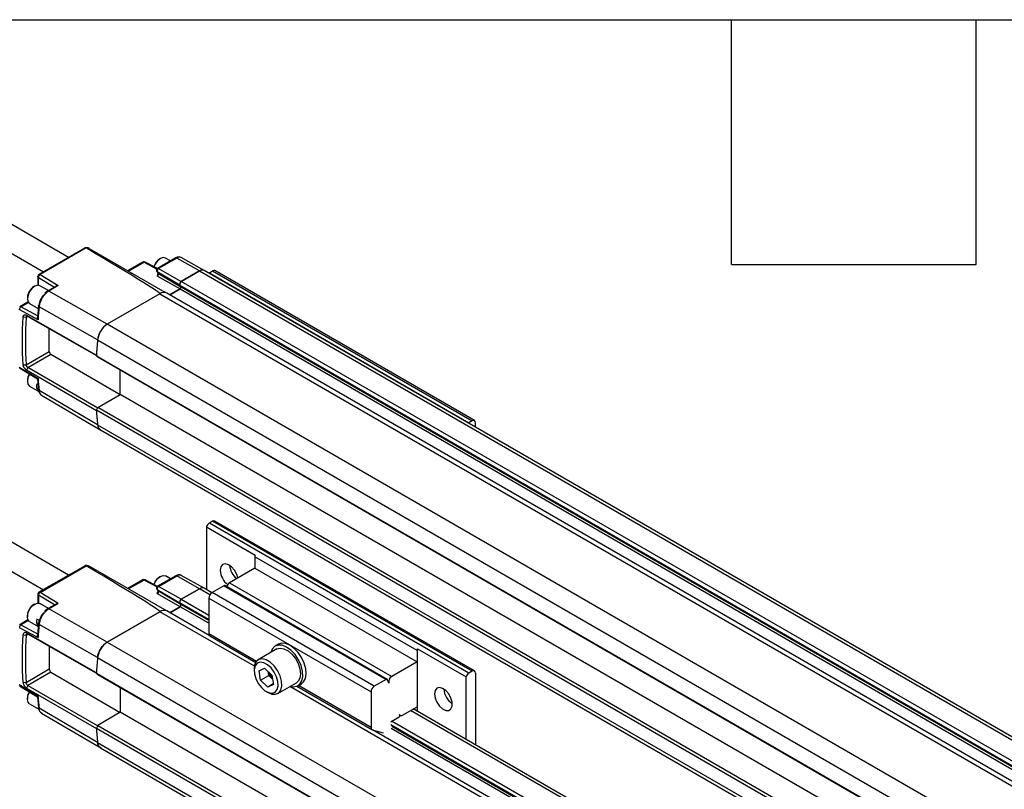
# Model space of a CAD drawing. Header units: millimetres. Extents: x 16 to 683, y 16 to 524.
# Tile 13 of 20: x 284 to 361, y 464 to 524. Entities that reach past the tile are written whole.
import ezdxf

# ---------------------------------------------------------------- set-up
doc = ezdxf.new("R2010")
doc.units = ezdxf.units.MM
doc.header["$LTSCALE"] = 2.5
doc.layers.add('TEXT', color=140, linetype='Continuous', lineweight=25)

msp = doc.modelspace()

# ---------------------------------------------------------------- linework, layer by layer
for p, q in [((288.143, 505.385), (279.52, 510.363)), ((278.538, 508.662), (286.178, 504.251)), ((289.42, 506.123), (285.831, 504.05)), ((289.509, 506.113), (285.919, 504.042)), ((289.737, 506.083), (295.628, 502.682)), ((293.919, 505.016), (292.752, 504.342)), ((292.804, 504.312), (294.007, 505.007)), ((294.007, 505.007), (295.014, 504.475)), ((295.05, 504.512), (294.092, 505.019)), ((294.092, 505.019), (294.094, 505.018)), ((296.479, 505.342), (295.051, 504.518)), ((296.567, 505.333), (295.14, 504.51)), ((295.286, 505.289), (295.23, 505.256)), ((296.072, 505.107), (295.688, 505.328)), ((298.336, 504.33), (296.567, 505.333)), ((298.691, 504.367), (296.911, 505.369)), ((294.997, 504.311), (295.092, 504.17)), ((296.799, 503.226), (295.043, 504.264)), ((295.043, 504.264), (295.129, 504.135)), ((295.14, 504.51), (296.909, 503.506)), ((298.336, 504.33), (296.909, 503.506)), ((296.909, 503.506), (298.336, 504.33)), ((298.336, 504.33), (672.092, 288.565)), ((672.449, 288.6), (298.693, 504.365)), ((299.093, 504.184), (299.346, 504.33)), ((299.346, 504.33), (319.549, 492.667)), ((319.728, 492.685), (299.525, 504.348)), ((285.741, 503.896), (285.741, 503.227)), ((285.789, 503.825), (287.034, 503.069)), ((285.789, 503.214), (285.789, 503.825)), ((285.919, 504.042), (287.332, 503.182)), ((295.049, 503.932), (296.818, 502.929)), ((295.129, 504.135), (296.884, 503.097)), ((670.665, 287.741), (296.909, 503.506)), ((299.093, 504.184), (319.297, 492.521)), ((285.501, 503.138), (285.444, 503.105)), ((285.742, 503.216), (285.741, 503.228)), ((286.563, 502.797), (285.902, 503.178)), ((286.508, 502.765), (286.28, 502.585)), ((287.159, 503.141), (286.508, 502.765)), ((287.332, 503.182), (286.597, 502.757)), ((291.148, 500.181), (286.597, 502.757)), ((295.778, 502.597), (295.598, 502.701)), ((296.818, 502.929), (296.011, 502.463)), ((296.011, 502.463), (296.818, 502.929)), ((296.884, 503.097), (296.799, 503.226)), ((296.799, 503.226), (670.555, 287.461)), ((296.884, 503.097), (296.799, 503.226)), ((296.818, 502.929), (670.575, 287.164)), ((296.884, 503.097), (670.641, 287.332)), ((284.976, 501.901), (284.333, 501.53)), ((284.932, 502.22), (284.932, 502.154)), ((284.987, 501.906), (284.975, 501.901)), ((295.242, 502.544), (291.148, 500.181)), ((295.242, 502.544), (668.999, 286.779)), ((669.534, 286.832), (295.778, 502.597)), ((285.765, 500.53), (284.296, 501.314)), ((284.417, 501.523), (285.011, 501.866)), ((285.764, 500.804), (284.417, 501.523)), ((285.099, 501.786), (285.775, 501.396)), ((285.793, 501.617), (285.721, 500.711)), ((290.395, 498.97), (285.845, 501.545)), ((284.828, 500.709), (284.601, 500.731)), ((284.972, 500.792), (284.828, 500.709)), ((284.87, 500.888), (290.302, 497.776)), ((284.971, 500.792), (284.87, 500.888)), ((284.971, 500.792), (290.302, 497.738)), ((286.631, 498.06), (286.631, 499.841)), ((664.907, 284.417), (291.151, 500.182)), ((290.398, 498.972), (664.154, 283.207)), ((284.828, 497.02), (286.631, 498.06)), ((284.971, 496.811), (286.757, 497.842)), ((286.757, 497.842), (292.149, 494.707)), ((290.302, 497.776), (290.304, 497.774)), ((290.302, 497.732), (664.058, 281.967)), ((290.403, 497.636), (290.302, 497.732)), ((290.403, 497.636), (664.159, 281.871)), ((284.296, 496.85), (285.765, 495.947)), ((284.33, 496.781), (285.72, 495.927)), ((284.601, 497.027), (284.828, 497.02)), ((284.971, 496.811), (284.87, 496.599)), ((290.302, 493.443), (284.87, 496.599)), ((290.403, 493.656), (284.971, 496.811)), ((292.161, 494.714), (292.161, 496.621)), ((284.932, 495.804), (284.932, 495.738)), ((285.72, 495.928), (285.793, 495.096)), ((285.099, 495.371), (285.821, 494.954)), ((285.66, 495.55), (285.758, 495.494)), ((285.66, 495.149), (285.782, 495.219)), ((285.798, 495.07), (285.66, 495.149)), ((290.395, 492.356), (285.845, 495.025)), ((286.028, 494.65), (290.64, 491.946)), ((290.403, 493.699), (292.161, 494.714)), ((665.918, 278.949), (292.161, 494.714)), ((290.302, 493.487), (290.403, 493.699)), ((664.058, 277.722), (290.302, 493.487)), ((664.159, 277.934), (290.403, 493.699)), ((290.304, 493.448), (290.302, 493.443)), ((290.398, 492.358), (664.154, 276.593)), ((290.615, 491.964), (664.371, 276.199)), ((319.549, 492.667), (319.297, 492.521)), ((319.802, 492.18), (319.802, 492.521)), ((288.143, 480.656), (279.52, 485.633)), ((298.866, 484.408), (302.654, 482.221)), ((298.866, 484.408), (298.866, 479.536)), ((299.346, 484.85), (299.093, 484.704)), ((319.297, 473.041), (299.093, 484.704)), ((319.549, 473.187), (299.346, 484.85)), ((319.728, 473.204), (299.525, 484.867)), ((278.538, 483.932), (286.178, 479.522)), ((315.256, 474.79), (302.629, 482.08)), ((302.629, 482.08), (302.629, 481.205)), ((289.421, 481.393), (285.831, 479.321)), ((285.919, 479.313), (289.509, 481.384)), ((295.624, 477.954), (289.737, 481.353)), ((296.479, 480.612), (295.051, 479.788)), ((295.14, 479.78), (296.567, 480.604)), ((295.286, 480.559), (295.23, 480.526)), ((296.072, 480.377), (295.688, 480.599)), ((298.336, 479.601), (296.567, 480.604)), ((298.691, 479.637), (296.911, 480.639)), ((302.629, 481.205), (300.665, 480.071)), ((302.629, 481.205), (315.256, 473.915)), ((293.919, 480.286), (292.752, 479.612)), ((294.007, 480.278), (292.804, 479.583)), ((295.01, 479.748), (294.007, 480.278)), ((295.047, 479.784), (294.092, 480.289)), ((294.092, 480.289), (294.094, 480.288)), ((296.909, 478.777), (295.14, 479.78)), ((300.219, 479.831), (299.301, 479.301)), ((300.219, 479.831), (312.846, 472.542)), ((312.936, 472.551), (300.309, 479.84)), ((300.665, 480.071), (313.292, 472.782)), ((285.741, 479.166), (285.741, 478.498)), ((287.034, 478.339), (285.789, 479.096)), ((285.789, 479.096), (285.789, 478.484)), ((287.332, 478.452), (285.919, 479.313)), ((294.998, 479.581), (295.092, 479.44)), ((295.007, 479.569), (295.043, 479.534)), ((295.043, 479.534), (296.799, 478.497)), ((295.043, 479.534), (295.129, 479.405)), ((296.818, 478.2), (295.049, 479.203)), ((296.884, 478.368), (295.129, 479.405)), ((296.909, 478.777), (298.336, 479.601)), ((298.336, 479.601), (296.909, 478.777)), ((299.138, 479.138), (298.336, 479.601)), ((299.287, 479.293), (298.693, 479.636)), ((311.928, 472.011), (299.301, 479.301)), ((285.501, 478.409), (285.444, 478.376)), ((285.742, 478.486), (285.741, 478.498)), ((286.563, 478.067), (285.902, 478.449)), ((287.159, 478.411), (286.508, 478.036)), ((286.597, 478.028), (287.332, 478.452)), ((296.011, 477.733), (296.818, 478.2)), ((296.818, 478.2), (296.011, 477.733)), ((296.799, 478.497), (296.884, 478.368)), ((296.799, 478.497), (296.884, 478.368)), ((299.048, 477.198), (296.799, 478.497)), ((299.048, 476.912), (296.818, 478.2)), ((299.048, 477.119), (296.884, 478.368)), ((296.909, 478.777), (299.048, 477.542)), ((299.048, 478.863), (311.675, 471.574)), ((299.048, 478.863), (299.048, 476.092)), ((284.932, 477.49), (284.932, 477.425)), ((286.308, 477.878), (286.252, 477.833)), ((286.508, 478.036), (286.308, 477.878)), ((291.148, 475.451), (286.597, 478.028)), ((291.148, 475.451), (295.242, 477.815)), ((295.242, 477.815), (291.151, 475.453)), ((302.601, 473.567), (295.242, 477.815)), ((295.778, 477.868), (295.594, 477.974)), ((299.089, 475.956), (295.778, 477.868)), ((284.976, 477.172), (284.333, 476.8)), ((285.011, 477.137), (284.417, 476.794)), ((284.417, 476.794), (285.764, 476.075)), ((284.976, 477.172), (284.987, 477.176)), ((285.099, 477.057), (285.775, 476.666)), ((285.863, 477.119), (285.66, 477.236)), ((285.799, 476.915), (285.66, 476.835)), ((285.66, 476.835), (285.783, 476.765)), ((285.793, 476.888), (285.721, 475.981)), ((285.814, 476.979), (285.792, 476.886)), ((290.395, 474.241), (285.845, 476.815)), ((284.296, 476.584), (285.765, 475.8)), ((284.601, 476.001), (284.828, 475.979)), ((284.828, 475.979), (284.972, 476.062)), ((290.302, 473.047), (284.87, 476.159)), ((284.971, 476.062), (284.87, 476.159)), ((290.403, 472.95), (284.971, 476.062)), ((302.757, 473.951), (299.048, 476.092)), ((299.122, 475.929), (302.698, 473.864)), ((286.631, 475.112), (286.631, 473.331)), ((291.151, 475.453), (664.907, 259.688)), ((304.469, 475.29), (304.216, 475.144)), ((304.35, 474.912), (302.902, 474.076)), ((315.256, 474.79), (315.256, 473.915)), ((315.281, 474.932), (319.069, 472.745)), ((315.281, 470.06), (315.281, 474.932)), ((290.398, 474.242), (664.154, 258.477)), ((315.256, 473.915), (313.292, 472.782)), ((286.631, 473.331), (284.828, 472.29)), ((286.757, 473.112), (284.971, 472.082)), ((286.757, 473.112), (292.149, 469.978)), ((290.304, 473.045), (290.302, 473.047)), ((664.058, 257.238), (290.302, 473.003)), ((290.302, 473.003), (290.403, 472.907)), ((664.159, 257.142), (290.403, 472.907)), ((302.588, 473.381), (302.588, 473.216)), ((302.963, 473.207), (303.396, 473.408)), ((303.085, 472.478), (302.963, 473.207)), ((303.085, 472.478), (303.716, 472.843)), ((303.396, 473.408), (303.951, 472.88)), ((303.716, 472.843), (303.664, 473.153)), ((304.003, 472.57), (303.716, 472.843)), ((303.951, 472.88), (304.073, 472.151)), ((319.549, 473.187), (319.297, 473.041)), ((319.802, 473.041), (319.802, 467.45)), ((285.765, 471.218), (284.296, 472.121)), ((284.33, 472.051), (285.72, 471.197)), ((284.828, 472.29), (284.601, 472.298)), ((284.971, 472.082), (284.87, 471.87)), ((284.971, 472.082), (290.403, 468.926)), ((303.64, 471.95), (303.085, 472.478)), ((304.065, 472.196), (303.64, 471.95)), ((304.073, 472.151), (303.64, 471.95)), ((304.42, 471.447), (305.868, 472.283)), ((306.002, 472.051), (306.254, 472.197)), ((311.675, 468.803), (306.025, 472.064)), ((312.846, 472.542), (311.928, 472.011)), ((313.052, 472.26), (312.966, 472.511)), ((319.069, 467.873), (319.069, 472.745)), ((284.87, 471.87), (290.302, 468.713)), ((292.161, 471.891), (292.161, 469.985)), ((303.518, 471.605), (303.661, 471.522)), ((648.038, 274.15), (305.346, 471.982)), ((305.912, 472.009), (311.749, 468.639)), ((311.675, 471.574), (311.675, 468.803)), ((284.932, 471.075), (284.932, 471.009)), ((285.099, 470.641), (285.821, 470.224)), ((285.72, 471.199), (285.793, 470.366)), ((290.395, 467.627), (285.845, 470.296)), ((286.028, 469.92), (290.64, 467.217)), ((292.161, 469.985), (290.403, 468.97)), ((665.918, 254.22), (292.161, 469.985)), ((313.916, 469.736), (313.885, 469.825)), ((313.904, 469.77), (313.947, 469.746)), ((314.125, 469.763), (315.256, 470.416)), ((651.132, 275.936), (314.751, 470.124)), ((651.341, 276.057), (314.96, 470.245)), ((315.256, 470.416), (315.256, 470.074)), ((290.403, 468.97), (290.302, 468.757)), ((290.403, 468.97), (664.159, 253.205)), ((649.407, 274.94), (313.214, 469.02)), ((313.303, 469.306), (313.868, 469.632)), ((313.309, 469.309), (649.705, 275.112)), ((290.302, 468.757), (664.058, 252.992)), ((290.302, 468.713), (290.304, 468.718)), ((311.775, 468.628), (312.607, 468.38)), ((648.352, 274.331), (311.792, 468.623)), ((649.159, 274.797), (313.233, 468.723)), ((649.338, 274.901), (313.299, 468.892)), ((290.398, 467.628), (664.154, 251.863)), ((290.615, 467.234), (664.371, 251.469))]:
    msp.add_line(p, q)
at = {"flags": 128}
for points in [[(295.688, 505.328), (295.504, 505.364), (295.286, 505.289), (295.069, 505.113), (294.885, 504.864), (294.785, 504.652)], [(295.129, 504.135), (295.107, 504.152), (295.092, 504.17)], [(299.093, 504.184), (299.058, 504.161), (299.053, 504.157)], [(285.515, 503.147), (285.297, 502.977), (285.109, 502.732), (284.981, 502.449), (284.933, 502.171), (284.97, 501.941), (285.089, 501.792), (285.099, 501.786)], [(285.902, 503.178), (285.732, 503.215), (285.515, 503.147)], [(285.103, 496.307), (285.099, 496.298), (284.976, 496.015), (284.932, 495.738), (284.976, 495.512), (285.099, 495.371), (285.099, 495.371)], [(319.256, 492.494), (319.261, 492.498), (319.297, 492.521)], [(301.308, 480.442), (301.224, 480.717), (301.052, 481.034), (300.824, 481.298), (300.57, 481.472), (300.324, 481.533), (300.121, 481.473), (299.986, 481.3), (299.939, 481.037)], [(294.785, 479.923), (294.885, 480.135), (295.069, 480.384), (295.286, 480.559), (295.504, 480.635), (295.688, 480.599)], [(295.092, 479.44), (295.107, 479.422), (295.129, 479.405)], [(285.099, 477.057), (285.099, 477.057), (284.976, 477.198), (284.932, 477.425), (284.976, 477.701), (285.099, 477.985), (285.283, 478.233), (285.501, 478.409), (285.718, 478.484), (285.902, 478.449)], [(306.344, 473.188), (306.227, 473.629), (306.027, 474.068), (305.76, 474.472), (305.443, 474.81), (305.103, 475.059), (304.762, 475.2), (304.447, 475.221), (304.182, 475.122), (303.985, 474.911), (303.88, 474.64)], [(306.254, 472.197), (306.43, 472.35), (306.57, 472.622), (306.624, 472.973), (306.589, 473.379), (306.467, 473.81), (306.267, 474.237), (306.003, 474.629), (305.694, 474.958), (305.362, 475.201), (305.029, 475.342), (304.72, 475.369), (304.469, 475.29)], [(304.35, 474.912), (304.353, 474.913), (304.605, 474.983), (304.901, 474.933), (305.215, 474.77), (305.519, 474.506), (305.789, 474.164), (306, 473.774), (306.135, 473.369), (306.182, 472.983), (306.138, 472.65), (306.005, 472.398), (305.868, 472.283)], [(304.711, 472.414), (304.598, 472.825), (304.402, 473.23), (304.141, 473.594), (303.836, 473.883), (303.516, 474.073), (303.209, 474.147), (302.943, 474.097), (302.739, 473.929), (302.618, 473.657), (302.588, 473.381)], [(304.428, 472.378), (304.323, 472.752), (304.14, 473.118), (303.896, 473.442), (303.615, 473.691), (303.324, 473.841), (303.052, 473.878), (302.826, 473.797), (302.668, 473.606), (302.593, 473.325), (302.608, 472.98), (302.713, 472.606), (302.896, 472.239), (303.14, 471.916), (303.421, 471.666), (303.712, 471.516), (303.984, 471.48), (304.21, 471.561), (304.368, 471.752), (304.443, 472.033), (304.428, 472.378)], [(305.397, 472.011), (305.618, 471.969), (305.911, 472.008), (306.144, 472.165), (306.301, 472.428), (306.369, 472.778), (306.344, 473.188)], [(303.661, 471.522), (303.963, 471.398), (304.253, 471.386), (304.491, 471.496), (304.654, 471.719), (304.73, 472.034), (304.711, 472.414)], [(312.966, 472.511), (312.959, 472.528), (312.948, 472.541), (312.935, 472.551), (312.92, 472.557), (312.904, 472.559), (312.885, 472.557), (312.866, 472.552), (312.846, 472.542)], [(285.099, 470.641), (284.981, 470.771), (284.933, 470.992), (284.97, 471.266), (285.089, 471.551), (285.103, 471.576)], [(316.607, 471.415), (316.654, 471.098), (316.788, 470.77), (316.992, 470.475), (317.237, 470.252), (317.492, 470.133), (317.72, 470.132), (317.892, 470.251), (317.984, 470.473), (317.984, 470.767), (317.892, 471.095), (317.72, 471.412), (317.492, 471.676), (317.237, 471.85), (316.992, 471.911), (316.788, 471.851), (316.654, 471.678), (316.607, 471.415)], [(313.885, 469.825), (313.901, 469.792), (313.922, 469.765), (313.947, 469.745), (313.977, 469.733), (314.011, 469.729), (314.048, 469.733), (314.086, 469.744), (314.125, 469.763)], [(312.607, 468.38), (312.624, 468.377), (312.631, 468.376)]]:
    msp.add_lwpolyline(points, dxfattribs=at)
for centre, radius, start, end in [((289.569, 505.696), 0.421, 66.5421, 98.23503), ((294.009, 504.861), 0.179, 62.13942, 119.99731), ((293.956, 504.934), 0.0891, 54.88667, 114.47433), ((294.06, 504.94), 0.0856, 67.78908, 127.61016), ((295.842, 504.309), 1.128, 122.8999, 161.85246), ((296.516, 505.261), 0.0891, 54.88667, 114.47433), ((296.77, 505.049), 0.349, 66.21109, 125.57229), ((298.545, 504.037), 0.36, 66.21109, 125.57229), ((298.545, 504.038), 0.359, 65.69288, 125.61758), ((299.451, 504.184), 0.18, 65.69288, 125.61758), ((285.92, 503.896), 0.179, 119.939, 180), ((286.036, 503.819), 0.247, 147.95872, 178.43414), ((286.045, 503.824), 0.252, 120.15438, 150.21974), ((294.966, 504.082), 0.171, 299.01799, 18.00011), ((297.024, 503.299), 0.237, 119.01814, 198.00012), ((297.024, 503.299), 0.237, 119.01799, 198.00011), ((286.01, 502.188), 1.078, 121.67343, 178.33195), ((296.749, 503.053), 0.142, 299.01799, 18.00011), ((296.749, 503.053), 0.142, 299.01799, 18.00011), ((295.555, 502.114), 0.532, 65.26199, 126.04847), ((295.555, 502.113), 0.533, 65.30813, 126.00233), ((284.561, 501.298), 0.265, 149.15561, 176.66289), ((284.547, 501.316), 0.244, 122.02663, 151.10733), ((324.252, 497.999), 38.571, 174.72521, 176.23769), ((318.301, 498.864), 33.524, 176.84597, 183.15403), ((292.056, 498.78), 1.669, 122.8418, 173.39588), ((328.692, 495.386), 38.462, 174.64964, 176.50193), ((328.729, 495.381), 38.501, 174.65031, 176.43277), ((286.905, 498.073), 0.275, 182.61517, 237.26936), ((286.022, 495.755), 1.091, 149.00055, 177.40513), ((314.696, 497.999), 29.004, 184.05554, 185.88458), ((286.382, 495.35), 0.749, 164.46972, 195.53018), ((319.342, 495.386), 29.102, 183.74083, 185.9716), ((319.304, 495.381), 29.067, 183.82256, 185.97243), ((290.885, 492.369), 0.487, 181.34683, 236.33492), ((319.648, 492.546), 0.156, 350.78596, 129.20329), ((299.393, 484.238), 0.554, 122.76829, 162.14054), ((299.451, 484.704), 0.18, 65.69288, 125.61758), ((303.078, 482.073), 0.449, 160.66478, 179.12399), ((289.569, 480.967), 0.421, 66.54211, 98.23503), ((302.224, 481.549), 1.557, 184.96952, 228.74245), ((295.842, 479.579), 1.128, 122.8999, 161.85246), ((296.516, 480.531), 0.0891, 54.88667, 114.47433), ((296.77, 480.32), 0.349, 66.21109, 125.57229), ((301.475, 481.115), 1.537, 182.92501, 231.09175), ((294.009, 480.131), 0.179, 62.13942, 119.99731), ((293.956, 480.205), 0.0891, 54.88667, 114.47433), ((294.06, 480.21), 0.0856, 67.78908, 127.61016), ((300.272, 479.761), 0.0877, 64.88371, 126.42675), ((300.967, 479.604), 0.556, 122.85909, 162.90307), ((285.92, 479.166), 0.179, 119.939, 180), ((286.036, 479.089), 0.247, 147.95872, 178.43414), ((286.045, 479.095), 0.252, 120.15438, 150.21974), ((294.966, 479.352), 0.171, 299.01799, 18.00011), ((298.545, 479.308), 0.36, 66.21109, 125.57229), ((298.545, 479.309), 0.359, 65.69288, 125.61758), ((299.596, 478.838), 0.549, 122.60548, 177.39452), ((286.043, 477.44), 1.111, 122.6112, 177.39417), ((297.024, 478.57), 0.237, 119.01799, 198.00011), ((297.024, 478.57), 0.237, 119.01799, 198.00011), ((296.749, 478.324), 0.142, 299.01799, 18.00011), ((296.749, 478.324), 0.142, 299.01799, 18.00011), ((295.555, 477.385), 0.532, 65.26199, 126.04847), ((295.555, 477.384), 0.533, 65.30813, 126.00233), ((284.561, 476.569), 0.265, 149.15561, 176.66289), ((284.547, 476.587), 0.244, 122.02664, 151.10733), ((286.382, 477.036), 0.749, 164.46978, 195.53031), ((324.252, 473.269), 38.571, 174.72521, 176.23769), ((286.176, 477.121), 0.354, 177.29311, 208.34789), ((318.301, 474.135), 33.524, 176.84597, 183.15403), ((299.231, 476.077), 0.184, 175.151, 233.53682), ((292.056, 474.051), 1.669, 122.8418, 173.39588), ((315.705, 474.783), 0.449, 160.66478, 179.12399), ((328.692, 470.656), 38.462, 174.64964, 176.50193), ((328.729, 470.651), 38.501, 174.65031, 176.43277), ((286.905, 473.343), 0.275, 182.61517, 237.26936), ((304.77, 473.402), 1.097, 195.67994, 224.90898), ((313.553, 472.346), 0.508, 120.93057, 189.67381), ((319.596, 472.575), 0.554, 122.76829, 162.14054), ((319.648, 473.066), 0.156, 350.78596, 129.20329), ((286.017, 471.027), 1.085, 148.96934, 177.47989), ((312.223, 471.549), 0.549, 122.60548, 177.39452), ((318.831, 471.897), 1.494, 184.0169, 235.97772), ((314.696, 473.269), 29.004, 184.05554, 185.88458), ((313.816, 469.719), 0.102, 300.93057, 9.67381), ((313.392, 469.166), 0.166, 122.68359, 169.49263), ((319.342, 470.656), 29.102, 183.74083, 185.9716), ((319.304, 470.651), 29.067, 183.82256, 185.97243), ((311.839, 468.781), 0.166, 172.39468, 247.20096), ((290.885, 467.64), 0.487, 181.34683, 236.33492)]:
    msp.add_arc(centre, radius, start, end)
for centre in [(208.408, 551.797), (208.408, 527.068)]:
    msp.add_ellipse(centre, major_axis=(86.837, -49.251), ratio=0.007557, start_param=6.278744, end_param=6.652992)
for points, knots in [([(289.509, 506.113), (289.501, 506.117), (289.484, 506.126), (289.45, 506.132), (289.427, 506.123), (289.413, 506.118)], [0, 0, 0, 0, 0.2263176, 0.5110059, 1, 1, 1, 1]), ([(289.728, 506.087), (289.681, 506.105), (289.588, 506.138), (289.488, 506.131), (289.439, 506.128)], [0, 0, 0, 0, 0.51561, 1, 1, 1, 1]), ([(296.91, 505.366), (296.907, 505.369), (296.863, 505.408), (296.742, 505.422), (296.599, 505.403), (296.513, 505.359), (296.479, 505.342)], [0, 0, 0, 0, 0.029679, 0.396596, 0.755034, 1, 1, 1, 1]), ([(295.07, 504.525), (295.069, 504.525), (295.054, 504.52), (295.029, 504.498), (295, 504.46), (294.984, 504.415), (294.981, 504.371), (294.988, 504.331), (295, 504.31), (295.005, 504.3)], [0, 0, 0, 0, 0.013612, 0.186961, 0.364948, 0.540858, 0.70821, 0.862141, 1, 1, 1, 1]), ([(295.043, 504.264), (295.034, 504.27), (295.017, 504.281), (295.008, 504.297), (295.003, 504.304)], [0, 0, 0, 0, 0.5726721, 1, 1, 1, 1]), ([(295.14, 504.51), (295.121, 504.499), (295.102, 504.482), (295.068, 504.44), (295.054, 504.416), (295.035, 504.367), (295.029, 504.342), (295.029, 504.297), (295.034, 504.278), (295.043, 504.264)], [0, 0, 0, 0, 0.25, 0.25, 0.5, 0.5, 0.75, 0.75, 1, 1, 1, 1]), ([(295.071, 504.523), (295.078, 504.525), (295.096, 504.53), (295.123, 504.518), (295.14, 504.51)], [0, 0, 0, 0, 0.365468, 1, 1, 1, 1]), ([(285.789, 503.825), (285.775, 503.836), (285.748, 503.857), (285.744, 503.883), (285.742, 503.896)], [0, 0, 0, 0, 0.511114, 1, 1, 1, 1]), ([(285.831, 504.05), (285.844, 504.055), (285.869, 504.064), (285.902, 504.05), (285.919, 504.042)], [0, 0, 0, 0, 0.495988, 1, 1, 1, 1]), ([(295.062, 504.053), (295.057, 504.044), (295.035, 504.005), (295.045, 503.963), (295.049, 503.933), (295.049, 503.932)], [0, 0, 0, 0, 0.24299, 0.992522, 1, 1, 1, 1]), ([(295.088, 504.176), (295.088, 504.177), (295.087, 504.179), (295.09, 504.169), (295.089, 504.145), (295.081, 504.108), (295.07, 504.075), (295.06, 504.058), (295.059, 504.056)], [0, 0, 0, 0, 0.028594, 0.249405, 0.470286, 0.700755, 0.955302, 1, 1, 1, 1]), ([(286.597, 502.757), (286.582, 502.748), (286.552, 502.73), (286.507, 502.699), (286.463, 502.666), (286.419, 502.63), (286.376, 502.592), (286.335, 502.552), (286.295, 502.511), (286.257, 502.468), (286.22, 502.424), (286.185, 502.379), (286.152, 502.334), (286.121, 502.288), (286.077, 502.22), (286.023, 502.126), (285.966, 502.004), (285.918, 501.883), (285.883, 501.765), (285.857, 501.651), (285.849, 501.58), (285.845, 501.545)], [0, 0, 0, 0, 0.040756, 0.081475, 0.122058, 0.162404, 0.202415, 0.241995, 0.281055, 0.319507, 0.357272, 0.394275, 0.430449, 0.465736, 0.500082, 0.587181, 0.673583, 0.758625, 0.841703, 0.922302, 1, 1, 1, 1]), ([(286.597, 502.757), (286.58, 502.765), (286.547, 502.779), (286.521, 502.77), (286.509, 502.765)], [0, 0, 0, 0, 0.5027765, 1, 1, 1, 1]), ([(287.332, 503.182), (287.297, 503.18), (287.235, 503.177), (287.182, 503.151), (287.16, 503.14)], [0, 0, 0, 0, 0.570465, 1, 1, 1, 1]), ([(286.202, 502.458), (286.191, 502.447), (286.168, 502.423), (286.136, 502.386), (286.104, 502.346), (286.074, 502.305), (286.045, 502.263), (286.018, 502.22), (285.992, 502.175), (285.968, 502.13), (285.939, 502.069), (285.907, 501.993), (285.877, 501.904), (285.857, 501.82), (285.844, 501.743), (285.841, 501.695), (285.84, 501.672)], [0, 0, 0, 0, 0.0556027, 0.1112543, 0.1669331, 0.2226183, 0.2782875, 0.3339189, 0.3894922, 0.4449855, 0.5003771, 0.61011, 0.7150671, 0.8151037, 0.910122, 1, 1, 1, 1]), ([(284.333, 501.529), (284.345, 501.534), (284.369, 501.544), (284.401, 501.53), (284.417, 501.523)], [0, 0, 0, 0, 0.48758, 1, 1, 1, 1]), ([(285.845, 501.545), (285.831, 501.554), (285.803, 501.574), (285.79, 501.601), (285.793, 501.615), (285.793, 501.617)], [0, 0, 0, 0, 0.440023, 0.91628, 1, 1, 1, 1]), ([(285.793, 501.617), (285.794, 501.621), (285.795, 501.631), (285.807, 501.651), (285.827, 501.664), (285.84, 501.672)], [0, 0, 0, 0, 0.188627, 0.471567, 1, 1, 1, 1]), ([(284.601, 500.731), (284.602, 500.741), (284.603, 500.76), (284.609, 500.787), (284.616, 500.812), (284.629, 500.843), (284.651, 500.876), (284.686, 500.904), (284.727, 500.92), (284.773, 500.922), (284.822, 500.913), (284.854, 500.897), (284.87, 500.888)], [0, 0, 0, 0, 0.0622527, 0.123976, 0.1857586, 0.2481871, 0.3757974, 0.5026606, 0.6289345, 0.755809, 0.8779685, 1, 1, 1, 1]), ([(284.828, 500.709), (284.829, 500.716), (284.831, 500.73), (284.837, 500.748), (284.843, 500.762), (284.851, 500.774), (284.858, 500.782), (284.865, 500.789), (284.872, 500.794), (284.885, 500.802), (284.907, 500.809), (284.939, 500.807), (284.961, 500.797), (284.971, 500.792)], [0, 0, 0, 0, 0.091701, 0.175186, 0.250453, 0.317499, 0.376322, 0.42692, 0.46929, 0.503434, 0.678505, 0.843969, 1, 1, 1, 1]), ([(285.765, 500.53), (285.757, 500.545), (285.745, 500.57), (285.726, 500.627), (285.713, 500.676), (285.72, 500.708), (285.721, 500.711)], [0, 0, 0, 0, 0.264789, 0.421675, 0.944471, 1, 1, 1, 1]), ([(291.148, 500.181), (291.102, 500.154), (291.056, 500.123), (290.966, 500.052), (290.921, 500.011), (290.835, 499.923), (290.794, 499.876), (290.715, 499.776), (290.678, 499.723), (290.609, 499.612), (290.578, 499.556), (290.522, 499.439), (290.497, 499.379), (290.454, 499.261), (290.437, 499.202), (290.41, 499.085), (290.4, 499.027), (290.395, 498.97)], [0, 0, 0, 0, 0.125, 0.125, 0.25, 0.25, 0.375, 0.375, 0.5, 0.5, 0.625, 0.625, 0.75, 0.75, 0.875, 0.875, 1, 1, 1, 1]), ([(284.87, 496.599), (284.862, 496.604), (284.846, 496.614), (284.822, 496.632), (284.798, 496.652), (284.766, 496.682), (284.727, 496.725), (284.686, 496.784), (284.651, 496.846), (284.625, 496.909), (284.607, 496.971), (284.603, 497.008), (284.601, 497.027)], [0, 0, 0, 0, 0.061284, 0.122069, 0.18294, 0.244478, 0.371199, 0.497628, 0.624367, 0.752102, 0.876089, 1, 1, 1, 1]), ([(284.971, 496.811), (284.965, 496.815), (284.953, 496.823), (284.933, 496.839), (284.914, 496.857), (284.895, 496.878), (284.877, 496.902), (284.858, 496.932), (284.838, 496.973), (284.832, 497.003), (284.828, 497.02)], [0, 0, 0, 0, 0.092745, 0.188854, 0.288371, 0.391333, 0.497776, 0.607006, 0.774526, 1, 1, 1, 1]), ([(285.765, 495.947), (285.75, 495.94), (285.726, 495.927), (285.722, 495.928), (285.721, 495.928)], [0, 0, 0, 0, 0.588114, 1, 1, 1, 1]), ([(285.793, 495.099), (285.8, 495.047), (285.816, 494.944), (285.876, 494.812), (285.958, 494.7), (286.03, 494.652), (286.066, 494.627)], [0, 0, 0, 0, 0.245618, 0.495207, 0.747185, 1, 1, 1, 1]), ([(285.845, 495.025), (285.83, 495.036), (285.802, 495.056), (285.797, 495.083), (285.795, 495.096)], [0, 0, 0, 0, 0.542981, 1, 1, 1, 1]), ([(285.845, 495.025), (285.862, 494.933), (285.896, 494.758), (286.01, 494.678), (286.065, 494.64)], [0, 0, 0, 0, 0.527357, 1, 1, 1, 1]), ([(290.395, 492.356), (290.412, 492.269), (290.446, 492.095), (290.556, 492.008), (290.61, 491.965)], [0, 0, 0, 0, 0.505798, 1, 1, 1, 1]), ([(289.509, 481.384), (289.501, 481.388), (289.485, 481.396), (289.45, 481.403), (289.427, 481.394), (289.413, 481.388)], [0, 0, 0, 0, 0.225358, 0.508721, 1, 1, 1, 1]), ([(289.727, 481.359), (289.679, 481.376), (289.587, 481.409), (289.487, 481.402), (289.439, 481.398)], [0, 0, 0, 0, 0.51864, 1, 1, 1, 1]), ([(289.737, 481.353), (289.719, 481.363), (289.701, 481.373), (289.681, 481.369), (289.68, 481.369)], [0, 0, 0, 0, 0.968174, 1, 1, 1, 1]), ([(296.91, 480.637), (296.907, 480.64), (296.863, 480.678), (296.742, 480.692), (296.599, 480.674), (296.513, 480.63), (296.479, 480.612)], [0, 0, 0, 0, 0.029718, 0.396621, 0.755044, 1, 1, 1, 1]), ([(295.056, 479.791), (295.048, 479.785), (295.031, 479.774), (295.009, 479.75), (294.992, 479.719), (294.982, 479.682), (294.98, 479.644), (294.987, 479.608), (295, 479.577), (295.012, 479.561), (295.018, 479.554)], [0, 0, 0, 0, 0.1071773, 0.2281378, 0.3599, 0.497516, 0.6349496, 0.7667842, 0.8891695, 1, 1, 1, 1]), ([(295.14, 479.78), (295.124, 479.771), (295.106, 479.756), (295.071, 479.716), (295.055, 479.689), (295.034, 479.635), (295.029, 479.607), (295.03, 479.563), (295.035, 479.546), (295.043, 479.534)], [0, 0, 0, 0, 0.25, 0.25, 0.5, 0.5, 0.75, 0.75, 1, 1, 1, 1]), ([(295.14, 479.78), (295.13, 479.785), (295.112, 479.794), (295.081, 479.8), (295.065, 479.794), (295.056, 479.79)], [0, 0, 0, 0, 0.30164, 0.570007, 1, 1, 1, 1]), ([(285.742, 479.166), (285.744, 479.153), (285.748, 479.127), (285.775, 479.106), (285.789, 479.096)], [0, 0, 0, 0, 0.4888864, 1, 1, 1, 1]), ([(285.919, 479.313), (285.902, 479.32), (285.869, 479.335), (285.844, 479.325), (285.831, 479.321)], [0, 0, 0, 0, 0.504012, 1, 1, 1, 1]), ([(295.049, 479.203), (295.049, 479.203), (295.045, 479.234), (295.035, 479.276), (295.057, 479.314), (295.062, 479.324)], [0, 0, 0, 0, 0.0074776, 0.7570103, 1, 1, 1, 1]), ([(295.088, 479.447), (295.088, 479.447), (295.087, 479.45), (295.09, 479.44), (295.089, 479.416), (295.081, 479.378), (295.07, 479.346), (295.06, 479.329), (295.059, 479.326)], [0, 0, 0, 0, 0.028594, 0.249405, 0.470286, 0.700755, 0.955302, 1, 1, 1, 1]), ([(287.16, 478.41), (287.182, 478.421), (287.235, 478.447), (287.297, 478.45), (287.332, 478.452)], [0, 0, 0, 0, 0.4295482, 1, 1, 1, 1]), ([(286.597, 478.028), (286.582, 478.019), (286.551, 478), (286.504, 477.968), (286.456, 477.931), (286.406, 477.89), (286.355, 477.843), (286.304, 477.792), (286.253, 477.734), (286.202, 477.672), (286.151, 477.604), (286.103, 477.531), (286.056, 477.453), (286.011, 477.371), (285.97, 477.284), (285.934, 477.194), (285.902, 477.101), (285.876, 477.006), (285.856, 476.91), (285.849, 476.847), (285.845, 476.815)], [0, 0, 0, 0, 0.040823, 0.083397, 0.127702, 0.173731, 0.22149, 0.270983, 0.322212, 0.375175, 0.429869, 0.486295, 0.544452, 0.604341, 0.665961, 0.729311, 0.794386, 0.86119, 0.929739, 1, 1, 1, 1]), ([(286.18, 477.706), (286.168, 477.693), (286.145, 477.667), (286.111, 477.626), (286.081, 477.586), (286.053, 477.545), (286.027, 477.506), (286.004, 477.468), (285.983, 477.431), (285.965, 477.395), (285.948, 477.361), (285.933, 477.329), (285.921, 477.299), (285.91, 477.271), (285.9, 477.244), (285.892, 477.22), (285.884, 477.198), (285.878, 477.178), (285.873, 477.161), (285.869, 477.145), (285.866, 477.131), (285.864, 477.123), (285.863, 477.119)], [0, 0, 0, 0, 0.0816611, 0.1599902, 0.2349872, 0.306652, 0.3749843, 0.439984, 0.501651, 0.5599853, 0.6149866, 0.6666548, 0.7149899, 0.7599917, 0.8016602, 0.8399953, 0.8749968, 0.9066648, 0.9349992, 0.9599999, 0.9816668, 1, 1, 1, 1]), ([(286.597, 478.028), (286.58, 478.035), (286.547, 478.05), (286.521, 478.04), (286.508, 478.036)], [0, 0, 0, 0, 0.501949, 1, 1, 1, 1]), ([(284.417, 476.794), (284.401, 476.801), (284.369, 476.814), (284.345, 476.804), (284.333, 476.8)], [0, 0, 0, 0, 0.5124203, 1, 1, 1, 1]), ([(285.845, 476.815), (285.831, 476.825), (285.803, 476.846), (285.788, 476.873), (285.793, 476.885), (285.793, 476.886)], [0, 0, 0, 0, 0.481279, 0.962558, 1, 1, 1, 1]), ([(284.87, 476.159), (284.838, 476.177), (284.806, 476.188), (284.743, 476.194), (284.713, 476.188), (284.662, 476.158), (284.641, 476.134), (284.612, 476.075), (284.603, 476.04), (284.601, 476.001)], [0, 0, 0, 0, 0.25, 0.25, 0.5, 0.5, 0.75, 0.75, 1, 1, 1, 1]), ([(284.828, 475.979), (284.83, 475.999), (284.836, 476.017), (284.852, 476.048), (284.864, 476.06), (284.891, 476.076), (284.907, 476.079), (284.939, 476.077), (284.955, 476.072), (284.971, 476.062)], [0, 0, 0, 0, 0.25, 0.25, 0.5, 0.5, 0.75, 0.75, 1, 1, 1, 1]), ([(285.765, 475.8), (285.752, 475.83), (285.727, 475.886), (285.714, 475.951), (285.72, 475.978), (285.721, 475.981)], [0, 0, 0, 0, 0.5101773, 0.9452527, 1, 1, 1, 1]), ([(290.395, 474.241), (290.4, 474.297), (290.41, 474.354), (290.437, 474.471), (290.454, 474.531), (290.496, 474.65), (290.521, 474.709), (290.577, 474.825), (290.609, 474.882), (290.678, 474.993), (290.715, 475.046), (290.793, 475.146), (290.835, 475.194), (290.921, 475.281), (290.965, 475.321), (291.055, 475.393), (291.102, 475.424), (291.148, 475.451)], [0, 0, 0, 0, 0.125, 0.125, 0.25, 0.25, 0.375, 0.375, 0.5, 0.5, 0.625, 0.625, 0.75, 0.75, 0.875, 0.875, 1, 1, 1, 1]), ([(284.601, 472.298), (284.603, 472.261), (284.612, 472.221), (284.641, 472.138), (284.662, 472.095), (284.713, 472.014), (284.743, 471.977), (284.806, 471.913), (284.838, 471.888), (284.87, 471.87)], [0, 0, 0, 0, 0.25, 0.25, 0.5, 0.5, 0.75, 0.75, 1, 1, 1, 1]), ([(284.971, 472.082), (284.955, 472.091), (284.939, 472.104), (284.907, 472.135), (284.891, 472.153), (284.864, 472.192), (284.852, 472.213), (284.836, 472.254), (284.83, 472.273), (284.828, 472.29)], [0, 0, 0, 0, 0.25, 0.25, 0.5, 0.5, 0.75, 0.75, 1, 1, 1, 1]), ([(285.765, 471.218), (285.757, 471.214), (285.743, 471.207), (285.733, 471.202), (285.724, 471.198), (285.722, 471.198), (285.721, 471.199)], [0, 0, 0, 0, 0.3058882, 0.5591211, 0.5903676, 1, 1, 1, 1]), ([(285.793, 470.369), (285.8, 470.318), (285.816, 470.214), (285.876, 470.082), (285.958, 469.971), (286.03, 469.922), (286.066, 469.898)], [0, 0, 0, 0, 0.245631, 0.495214, 0.747189, 1, 1, 1, 1]), ([(285.845, 470.296), (285.831, 470.306), (285.803, 470.325), (285.797, 470.353), (285.794, 470.366)], [0, 0, 0, 0, 0.510008, 1, 1, 1, 1]), ([(286.069, 469.919), (286.027, 469.94), (285.945, 469.983), (285.875, 470.123), (285.855, 470.237), (285.845, 470.296)], [0, 0, 0, 0, 0.343511, 0.662582, 1, 1, 1, 1]), ([(290.648, 467.224), (290.597, 467.252), (290.485, 467.315), (290.416, 467.48), (290.399, 467.598), (290.395, 467.627)], [0, 0, 0, 0, 0.388843, 0.851623, 1, 1, 1, 1])]:
    msp.add_open_spline(points, degree=3, knots=knots)
for points in [[(284.601, 497.027), (284.533, 498.221), (284.533, 499.459), (284.601, 500.731)], [(286.181, 477.705), (286.194, 477.72), (286.207, 477.734), (286.22, 477.747)], [(284.601, 472.298), (284.533, 473.491), (284.533, 474.729), (284.601, 476.001)]]:
    msp.add_open_spline(points, degree=3)
at = {"layer": 'TEXT'}
for p, q in [((15.875, 523.875), (682.625, 523.875)), ((339.725, 504.825), (339.725, 523.875)), ((358.775, 504.825), (358.775, 523.875)), ((339.725, 504.825), (358.775, 504.825))]:
    msp.add_line(p, q, dxfattribs=at)

doc.saveas('drawing.dxf')
